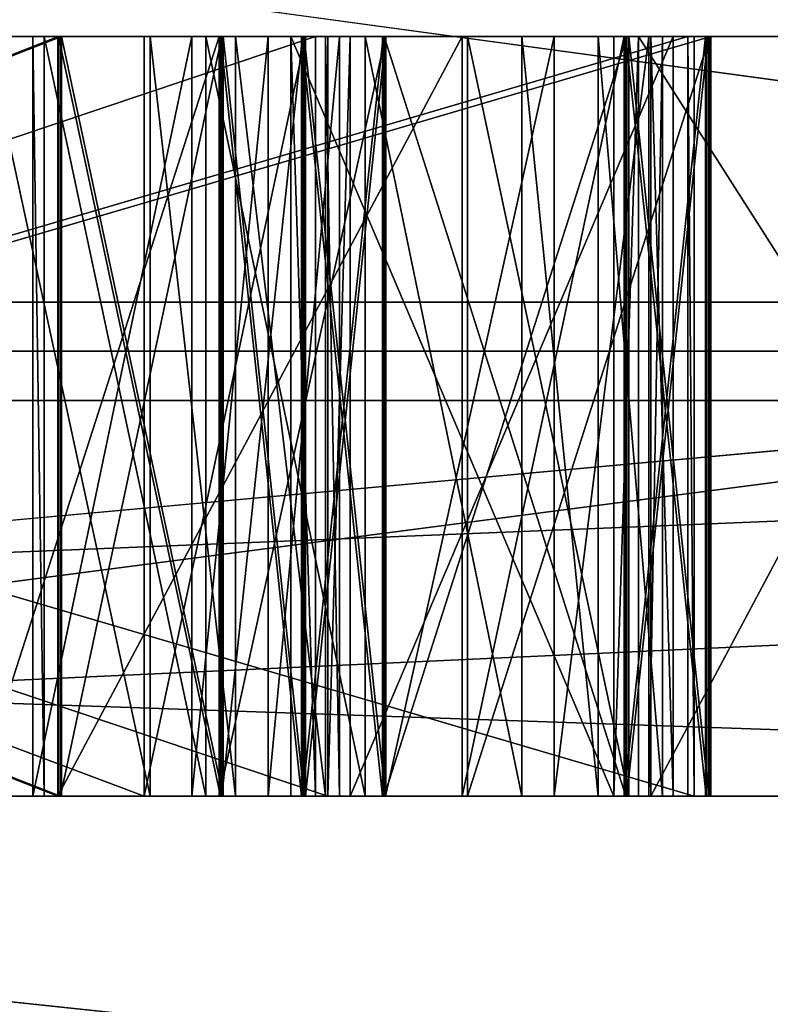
# Model space of a CAD drawing. Header units: millimetres. Extents: x -178 to 325, y 0 to 197.
# Tile 94 of 256: x 16.5998 to 16.6987, y 42.9726 to 43.1022. Entities that reach past the tile are written whole.
import ezdxf

# ---------------------------------------------------------------- set-up
doc = ezdxf.new("R2010")
doc.units = ezdxf.units.MM
doc.header["$LTSCALE"] = 52.148148
for name, color, linetype in [('11', 7, 'CONTINUOUS'), ('12', 7, 'CONTINUOUS'), ('16', 7, 'CONTINUOUS'), ('168', 7, 'CONTINUOUS'), ('169', 7, 'CONTINUOUS'), ('170', 7, 'CONTINUOUS'), ('171', 7, 'CONTINUOUS'), ('172', 7, 'CONTINUOUS'), ('183', 7, 'CONTINUOUS'), ('184', 7, 'CONTINUOUS'), ('185', 7, 'CONTINUOUS'), ('186', 7, 'CONTINUOUS'), ('187', 7, 'CONTINUOUS'), ('189', 7, 'CONTINUOUS'), ('190', 7, 'CONTINUOUS'), ('191', 7, 'CONTINUOUS'), ('197', 7, 'CONTINUOUS'), ('198', 7, 'CONTINUOUS'), ('199', 7, 'CONTINUOUS'), ('20', 7, 'CONTINUOUS'), ('200', 7, 'CONTINUOUS'), ('201', 7, 'CONTINUOUS'), ('202', 7, 'CONTINUOUS'), ('203', 7, 'CONTINUOUS'), ('204', 7, 'CONTINUOUS'), ('206', 7, 'CONTINUOUS'), ('207', 7, 'CONTINUOUS'), ('208', 7, 'CONTINUOUS'), ('209', 7, 'CONTINUOUS'), ('210', 7, 'CONTINUOUS'), ('211', 7, 'CONTINUOUS'), ('212', 7, 'CONTINUOUS'), ('213', 7, 'CONTINUOUS'), ('214', 7, 'CONTINUOUS'), ('216', 7, 'CONTINUOUS'), ('217', 7, 'CONTINUOUS'), ('218', 7, 'CONTINUOUS'), ('219', 7, 'CONTINUOUS'), ('220', 7, 'CONTINUOUS'), ('221', 7, 'CONTINUOUS'), ('222', 7, 'CONTINUOUS'), ('223', 7, 'CONTINUOUS'), ('224', 7, 'CONTINUOUS'), ('225', 7, 'CONTINUOUS'), ('226', 7, 'CONTINUOUS'), ('227', 7, 'CONTINUOUS'), ('228', 7, 'CONTINUOUS'), ('229', 7, 'CONTINUOUS'), ('230', 7, 'CONTINUOUS'), ('235', 7, 'CONTINUOUS'), ('236', 7, 'CONTINUOUS'), ('237', 7, 'CONTINUOUS'), ('238', 7, 'CONTINUOUS'), ('239', 7, 'CONTINUOUS'), ('240', 7, 'CONTINUOUS'), ('241', 7, 'CONTINUOUS'), ('242', 7, 'CONTINUOUS'), ('243', 7, 'CONTINUOUS'), ('244', 7, 'CONTINUOUS'), ('245', 7, 'CONTINUOUS'), ('246', 7, 'CONTINUOUS'), ('247', 7, 'CONTINUOUS'), ('248', 7, 'CONTINUOUS'), ('249', 7, 'CONTINUOUS'), ('250', 7, 'CONTINUOUS'), ('251', 7, 'CONTINUOUS'), ('252', 7, 'CONTINUOUS'), ('3', 7, 'CONTINUOUS'), ('5881', 7, 'CONTINUOUS'), ('5931', 7, 'CONTINUOUS'), ('5932', 7, 'CONTINUOUS'), ('5934', 7, 'CONTINUOUS'), ('5935', 7, 'CONTINUOUS'), ('8', 7, 'CONTINUOUS')]:
    doc.layers.add(name, color=color, linetype=linetype)

msp = doc.modelspace()

# ---------------------------------------------------------------- linework, layer by layer
at = {"layer": '11', "color": 7, "linetype": 'CONTINUOUS'}
for points in [[(16.91372, 43.06504, 10.72963), (15.79304, 43.21787, 12.40357), (15.05861, 43.06504, 13.20747), (16.91372, 43.06504, 10.72963)], [(15.46496, 43.21787, -12.8103), (17.21433, 43.21787, -10.34096), (15.67242, 43.06504, -12.47294), (15.46496, 43.21787, -12.8103)], [(15.67242, 43.06504, -12.47294), (17.21433, 43.21787, -10.34096), (17.40703, 43.06504, -9.9093), (15.67242, 43.06504, -12.47294)], [(17.47757, 43.21787, 9.88956), (15.79304, 43.21787, 12.40357), (16.91372, 43.06504, 10.72963), (17.47757, 43.21787, 9.88956)], [(16.20062, 43, 11.52595), (16.91372, 43.06504, 10.72963), (15.05861, 43.06504, 13.20747), (16.20062, 43, 11.52595)], [(15.81055, 43, -12.05535), (15.67242, 43.06504, -12.47294), (17.40703, 43.06504, -9.9093), (15.81055, 43, -12.05535)], [(16.71579, 43, -10.76497), (15.81055, 43, -12.05535), (17.40703, 43.06504, -9.9093), (16.71579, 43, -10.76497)], [(16.20062, 43, 11.52595), (17.06317, 43, 10.20537), (16.91372, 43.06504, 10.72963), (16.20062, 43, 11.52595)]]:
    msp.add_3dface(points, dxfattribs=at)
at = {"layer": '12', "color": 7, "linetype": 'CONTINUOUS'}
for points in [[(16.71042, 43.18118, -8.11946), (15.25, 43.18118, -10.61138), (15.43848, 43.05208, -10.45075), (16.71042, 43.18118, -8.11946)], [(16.9097, 43.05208, -7.85028), (16.71042, 43.18118, -8.11946), (15.43848, 43.05208, -10.45075), (16.9097, 43.05208, -7.85028)], [(16.10449, 43.05208, 9.39204), (16.46675, 43.18118, 8.6029), (17.39803, 43.05208, 6.69878), (16.10449, 43.05208, 9.39204)], [(16.46675, 43.18118, 8.6029), (17.60116, 43.18118, 5.94667), (17.39803, 43.05208, 6.69878), (16.46675, 43.18118, 8.6029)], [(15.4387, 43, -10.6886), (16.95401, 43, -8.07239), (15.43848, 43.05208, -10.45075), (15.4387, 43, -10.6886)], [(16.95401, 43, -8.07239), (16.9097, 43.05208, -7.85028), (15.43848, 43.05208, -10.45075), (16.95401, 43, -8.07239)], [(16.2683, 43, 9.37785), (16.10449, 43.05208, 9.39204), (17.39803, 43.05208, 6.69878), (16.2683, 43, 9.37785)], [(17.56244, 43, 6.64528), (16.2683, 43, 9.37785), (17.39803, 43.05208, 6.69878), (17.56244, 43, 6.64528)]]:
    msp.add_3dface(points, dxfattribs=at)
at = {"layer": '16', "color": 7, "linetype": 'CONTINUOUS'}
for points in [[(16.57674, 43.2, -4.1978), (16.83161, 43.05858, -2.66587), (16.20735, 43.05858, -5.26609), (16.57674, 43.2, -4.1978)], [(16.57674, 43.2, 4.1978), (16.20735, 43.05858, 5.26609), (16.83161, 43.05858, 2.66587), (16.57674, 43.2, 4.1978)], [(16.57674, 43.2, -4.1978), (17.04159, 43.2, -1.41211), (16.83161, 43.05858, -2.66587), (16.57674, 43.2, -4.1978)], [(17.04159, 43.2, 1.41211), (16.57674, 43.2, 4.1978), (16.83161, 43.05858, 2.66587), (17.04159, 43.2, 1.41211)], [(16.20735, 43.05858, 5.26609), (16.38246, 43, 4.14989), (16.83161, 43.05858, 2.66587), (16.20735, 43.05858, 5.26609)], [(16.83161, 43.05858, -2.66587), (16.38247, 43, -4.14986), (16.20735, 43.05858, -5.26609), (16.83161, 43.05858, -2.66587)], [(16.38246, 43, 4.14989), (16.84208, 43, 1.39606), (16.83161, 43.05858, 2.66587), (16.38246, 43, 4.14989)], [(16.84208, 43, -1.39604), (16.38247, 43, -4.14986), (16.83161, 43.05858, -2.66587), (16.84208, 43, -1.39604)]]:
    msp.add_3dface(points, dxfattribs=at)
at = {"layer": '168', "color": 7, "linetype": 'CONTINUOUS'}
for points in [[(16.34268, 43, 0.48951), (16.64041, 43, 0.49881), (16.34268, 43.1, 0.48951), (16.34268, 43, 0.48951)], [(16.34268, 43.1, 0.48951), (16.64041, 43, 0.49881), (16.64041, 43.1, 0.49881), (16.34268, 43.1, 0.48951)]]:
    msp.add_3dface(points, dxfattribs=at)
at = {"layer": '169', "color": 7, "linetype": 'CONTINUOUS'}
for points in [[(16.64041, 43, 0.49881), (16.64334, 43, 0.4051), (16.64334, 43.1, 0.4051), (16.64041, 43, 0.49881)], [(16.64041, 43, 0.49881), (16.64334, 43.1, 0.4051), (16.64041, 43.1, 0.49881), (16.64041, 43, 0.49881)]]:
    msp.add_3dface(points, dxfattribs=at)
at = {"layer": '170', "color": 7, "linetype": 'CONTINUOUS'}
for points in [[(16.64334, 43, 0.4051), (16.68587, 43, 0.40643), (16.68587, 43.1, 0.40643), (16.64334, 43, 0.4051)], [(16.64334, 43, 0.4051), (16.68587, 43.1, 0.40643), (16.64334, 43.1, 0.4051), (16.64334, 43, 0.4051)]]:
    msp.add_3dface(points, dxfattribs=at)
at = {"layer": '171', "color": 7, "linetype": 'CONTINUOUS'}
for points in [[(16.68587, 43, 0.40643), (16.68294, 43, 0.50014), (16.68294, 43.1, 0.50014), (16.68587, 43, 0.40643)], [(16.68587, 43, 0.40643), (16.68294, 43.1, 0.50014), (16.68587, 43.1, 0.40643), (16.68587, 43, 0.40643)]]:
    msp.add_3dface(points, dxfattribs=at)
at = {"layer": '172', "color": 7, "linetype": 'CONTINUOUS'}
for points in [[(16.68294, 43, 0.50014), (16.73611, 43, 0.5018), (16.73611, 43.1, 0.5018), (16.68294, 43, 0.50014)], [(16.68294, 43, 0.50014), (16.73611, 43.1, 0.5018), (16.68294, 43.1, 0.50014), (16.68294, 43, 0.50014)]]:
    msp.add_3dface(points, dxfattribs=at)
at = {"layer": '183', "color": 7, "linetype": 'CONTINUOUS'}
for points in [[(16.74512, 43, 0.55419), (16.68132, 43, 0.55219), (16.68132, 43.1, 0.55219), (16.74512, 43, 0.55419)], [(16.74512, 43, 0.55419), (16.68132, 43.1, 0.55219), (16.74512, 43.1, 0.55419), (16.74512, 43, 0.55419)]]:
    msp.add_3dface(points, dxfattribs=at)
at = {"layer": '184', "color": 7, "linetype": 'CONTINUOUS'}
for points in [[(16.68132, 43, 0.55219), (16.67807, 43, 0.65631), (16.68132, 43.1, 0.55219), (16.68132, 43, 0.55219)], [(16.67807, 43, 0.65631), (16.67807, 43.1, 0.65631), (16.68132, 43.1, 0.55219), (16.67807, 43, 0.65631)]]:
    msp.add_3dface(points, dxfattribs=at)
at = {"layer": '185', "color": 7, "linetype": 'CONTINUOUS'}
for points in [[(16.67807, 43, 0.65631), (16.63553, 43, 0.65498), (16.63553, 43.1, 0.65498), (16.67807, 43, 0.65631)], [(16.67807, 43, 0.65631), (16.63553, 43.1, 0.65498), (16.67807, 43.1, 0.65631), (16.67807, 43, 0.65631)]]:
    msp.add_3dface(points, dxfattribs=at)
at = {"layer": '186', "color": 7, "linetype": 'CONTINUOUS'}
for points in [[(16.63553, 43, 0.65498), (16.63879, 43, 0.55087), (16.63553, 43.1, 0.65498), (16.63553, 43, 0.65498)], [(16.63879, 43, 0.55087), (16.63879, 43.1, 0.55087), (16.63553, 43.1, 0.65498), (16.63879, 43, 0.55087)]]:
    msp.add_3dface(points, dxfattribs=at)
at = {"layer": '187', "color": 7, "linetype": 'CONTINUOUS'}
for points in [[(16.63879, 43, 0.55087), (16.34106, 43, 0.54157), (16.63879, 43.1, 0.55087), (16.63879, 43, 0.55087)], [(16.34106, 43, 0.54157), (16.34106, 43.1, 0.54157), (16.63879, 43.1, 0.55087), (16.34106, 43, 0.54157)]]:
    msp.add_3dface(points, dxfattribs=at)
at = {"layer": '189', "color": 7, "linetype": 'CONTINUOUS'}
for points in [[(16.34827, 43, 0.23958), (16.68865, 43, 0.24511), (16.34827, 43.1, 0.23958), (16.34827, 43, 0.23958)], [(16.34827, 43.1, 0.23958), (16.68865, 43, 0.24511), (16.68865, 43.1, 0.24511), (16.34827, 43.1, 0.23958)]]:
    msp.add_3dface(points, dxfattribs=at)
at = {"layer": '190', "color": 7, "linetype": 'CONTINUOUS'}
for points in [[(16.68865, 43, 0.24511), (16.6878, 43, 0.29718), (16.6878, 43.1, 0.29718), (16.68865, 43, 0.24511)], [(16.68865, 43, 0.24511), (16.6878, 43.1, 0.29718), (16.68865, 43.1, 0.24511), (16.68865, 43, 0.24511)]]:
    msp.add_3dface(points, dxfattribs=at)
at = {"layer": '191', "color": 7, "linetype": 'CONTINUOUS'}
for points in [[(16.6878, 43, 0.29718), (16.34742, 43, 0.29165), (16.6878, 43.1, 0.29718), (16.6878, 43, 0.29718)], [(16.34742, 43, 0.29165), (16.34742, 43.1, 0.29165), (16.6878, 43.1, 0.29718), (16.34742, 43, 0.29165)]]:
    msp.add_3dface(points, dxfattribs=at)
at = {"layer": '197', "color": 7, "linetype": 'CONTINUOUS'}
for points in [[(16.35027, 43, 0.10417), (16.61623, 43, 0.10357), (16.35027, 43.1, 0.10417), (16.35027, 43, 0.10417)], [(16.35027, 43.1, 0.10417), (16.61623, 43, 0.10357), (16.61623, 43.1, 0.10357), (16.35027, 43.1, 0.10417)]]:
    msp.add_3dface(points, dxfattribs=at)
at = {"layer": '198', "color": 7, "linetype": 'CONTINUOUS'}
for points in [[(16.61623, 43, 0.10357), (16.63746, 43, 0.08269), (16.63746, 43.1, 0.08269), (16.61623, 43, 0.10357)], [(16.61623, 43, 0.10357), (16.63746, 43.1, 0.08269), (16.61623, 43.1, 0.10357), (16.61623, 43, 0.10357)]]:
    msp.add_3dface(points, dxfattribs=at)
at = {"layer": '199', "color": 7, "linetype": 'CONTINUOUS'}
for points in [[(16.63746, 43, 0.08269), (16.64803, 43, 0.05142), (16.64803, 43.1, 0.05142), (16.63746, 43, 0.08269)], [(16.63746, 43, 0.08269), (16.64803, 43.1, 0.05142), (16.63746, 43.1, 0.08269), (16.63746, 43, 0.08269)]]:
    msp.add_3dface(points, dxfattribs=at)
at = {"layer": '20', "color": 7, "linetype": 'CONTINUOUS'}
for points in [[(16.34106, 43.1, 0.54157), (16.34268, 43.1, 0.48951), (16.63879, 43.1, 0.55087), (16.34106, 43.1, 0.54157)], [(16.63879, 43.1, 0.55087), (16.34268, 43.1, 0.48951), (16.64041, 43.1, 0.49881), (16.63879, 43.1, 0.55087)], [(16.34742, 43.1, 0.29165), (16.34827, 43.1, 0.23958), (16.6878, 43.1, 0.29718), (16.34742, 43.1, 0.29165)], [(16.6878, 43.1, 0.29718), (16.34827, 43.1, 0.23958), (16.68865, 43.1, 0.24511), (16.6878, 43.1, 0.29718)], [(16.34953, 43.1, -0.22917), (16.60485, 43.1, -0.22974), (16.34965, 43.1, -0.17708), (16.34953, 43.1, -0.22917)], [(16.34965, 43.1, -0.17708), (16.60485, 43.1, -0.22974), (16.60496, 43.1, -0.17765), (16.34965, 43.1, -0.17708)], [(16.3499, 43.1, -0.0625), (16.60522, 43.1, -0.06307), (16.35002, 43.1, -0.01042), (16.3499, 43.1, -0.0625)], [(16.35002, 43.1, -0.01042), (16.60522, 43.1, -0.06307), (16.60534, 43.1, -0.01099), (16.35002, 43.1, -0.01042)], [(16.35039, 43.1, 0.15625), (16.35027, 43.1, 0.10417), (16.61623, 43.1, 0.10357), (16.35039, 43.1, 0.15625)], [(16.69081, 43.1, 0.15549), (16.35039, 43.1, 0.15625), (16.6907, 43.1, 0.10341), (16.69081, 43.1, 0.15549)], [(16.6907, 43.1, 0.10341), (16.35039, 43.1, 0.15625), (16.65878, 43.1, 0.10348), (16.6907, 43.1, 0.10341)], [(16.65878, 43.1, 0.10348), (16.35039, 43.1, 0.15625), (16.61623, 43.1, 0.10357), (16.65878, 43.1, 0.10348)], [(16.62612, 43.1, -0.62287), (16.59544, 43.1, -0.58029), (16.59392, 43.1, -0.63235), (16.62612, 43.1, -0.62287)], [(16.61701, 43.1, -0.5705), (16.59544, 43.1, -0.58029), (16.62612, 43.1, -0.62287), (16.61701, 43.1, -0.5705)], [(16.60155, 43.1, -0.37205), (16.62251, 43.1, -0.38308), (16.60307, 43.1, -0.31998), (16.60155, 43.1, -0.37205)], [(16.60307, 43.1, -0.31998), (16.62251, 43.1, -0.38308), (16.62434, 43.1, -0.32061), (16.60307, 43.1, -0.31998)], [(16.60485, 43.1, -0.22974), (16.65809, 43.1, -0.20902), (16.60496, 43.1, -0.17765), (16.60485, 43.1, -0.22974)], [(16.60496, 43.1, -0.17765), (16.65809, 43.1, -0.20902), (16.62626, 43.1, -0.16728), (16.60496, 43.1, -0.17765)], [(16.60522, 43.1, -0.06307), (16.62647, 43.1, -0.07353), (16.60534, 43.1, -0.01099), (16.60522, 43.1, -0.06307)], [(16.60534, 43.1, -0.01099), (16.62647, 43.1, -0.07353), (16.62664, 43.1, -0.00062), (16.60534, 43.1, -0.01099)], [(16.63746, 43.1, 0.08269), (16.65878, 43.1, 0.10348), (16.61623, 43.1, 0.10357), (16.63746, 43.1, 0.08269)], [(16.62826, 43.1, -0.54999), (16.61701, 43.1, -0.5705), (16.62612, 43.1, -0.62287), (16.62826, 43.1, -0.54999)], [(16.62251, 43.1, -0.38308), (16.63253, 43.1, -0.40422), (16.62434, 43.1, -0.32061), (16.62251, 43.1, -0.38308)], [(16.63253, 43.1, -0.40422), (16.64194, 43.1, -0.44618), (16.62434, 43.1, -0.32061), (16.63253, 43.1, -0.40422)], [(16.62434, 43.1, -0.32061), (16.64194, 43.1, -0.44618), (16.6453, 43.1, -0.33164), (16.62434, 43.1, -0.32061)], [(16.648, 43.1, -0.60267), (16.62826, 43.1, -0.54999), (16.62612, 43.1, -0.62287), (16.648, 43.1, -0.60267)], [(16.62626, 43.1, -0.16728), (16.65809, 43.1, -0.20902), (16.63693, 43.1, -0.15689), (16.62626, 43.1, -0.16728)], [(16.62647, 43.1, -0.07353), (16.63709, 43.1, -0.08397), (16.62664, 43.1, -0.00062), (16.62647, 43.1, -0.07353)], [(16.62664, 43.1, -0.00062), (16.63709, 43.1, -0.08397), (16.6373, 43.1, 0.00978), (16.62664, 43.1, -0.00062)], [(16.64011, 43.1, -0.50865), (16.62826, 43.1, -0.54999), (16.648, 43.1, -0.60267), (16.64011, 43.1, -0.50865)], [(16.63553, 43.1, 0.65498), (16.63879, 43.1, 0.55087), (16.67807, 43.1, 0.65631), (16.63553, 43.1, 0.65498)], [(16.63693, 43.1, -0.15689), (16.65809, 43.1, -0.20902), (16.64761, 43.1, -0.13608), (16.63693, 43.1, -0.15689)], [(16.63709, 43.1, -0.08397), (16.64768, 43.1, -0.10483), (16.6373, 43.1, 0.00978), (16.63709, 43.1, -0.08397)], [(16.64768, 43.1, -0.10483), (16.6478, 43.1, -0.05275), (16.6373, 43.1, 0.00978), (16.64768, 43.1, -0.10483)], [(16.6373, 43.1, 0.00978), (16.6478, 43.1, -0.05275), (16.64798, 43.1, 0.03059), (16.6373, 43.1, 0.00978)], [(16.64803, 43.1, 0.05142), (16.65878, 43.1, 0.10348), (16.63746, 43.1, 0.08269), (16.64803, 43.1, 0.05142)], [(16.67807, 43.1, 0.65631), (16.63879, 43.1, 0.55087), (16.64041, 43.1, 0.49881), (16.67807, 43.1, 0.65631)], [(16.64194, 43.1, -0.44618), (16.64011, 43.1, -0.50865), (16.648, 43.1, -0.60267), (16.64194, 43.1, -0.44618)], [(16.64334, 43.1, 0.4051), (16.67807, 43.1, 0.65631), (16.64041, 43.1, 0.49881), (16.64334, 43.1, 0.4051)], [(16.6453, 43.1, -0.33164), (16.64194, 43.1, -0.44618), (16.648, 43.1, -0.60267), (16.6453, 43.1, -0.33164)], [(16.68132, 43.1, 0.55219), (16.67807, 43.1, 0.65631), (16.64334, 43.1, 0.4051), (16.68132, 43.1, 0.55219)], [(16.68294, 43.1, 0.50014), (16.68132, 43.1, 0.55219), (16.64334, 43.1, 0.4051), (16.68294, 43.1, 0.50014)], [(16.68587, 43.1, 0.40643), (16.68294, 43.1, 0.50014), (16.64334, 43.1, 0.4051), (16.68587, 43.1, 0.40643)], [(16.66596, 43.1, -0.35309), (16.6453, 43.1, -0.33164), (16.648, 43.1, -0.60267), (16.66596, 43.1, -0.35309)], [(16.64761, 43.1, -0.13608), (16.65809, 43.1, -0.20902), (16.64768, 43.1, -0.10483), (16.64761, 43.1, -0.13608)], [(16.65809, 43.1, -0.20902), (16.6478, 43.1, -0.05275), (16.64768, 43.1, -0.10483), (16.65809, 43.1, -0.20902)], [(16.6478, 43.1, -0.05275), (16.67978, 43.1, -0.02157), (16.64798, 43.1, 0.03059), (16.6478, 43.1, -0.05275)], [(16.67964, 43.1, -0.08407), (16.6478, 43.1, -0.05275), (16.67941, 43.1, -0.18823), (16.67964, 43.1, -0.08407)], [(16.67941, 43.1, -0.18823), (16.6478, 43.1, -0.05275), (16.65809, 43.1, -0.20902), (16.67941, 43.1, -0.18823)], [(16.64798, 43.1, 0.03059), (16.67978, 43.1, -0.02157), (16.64803, 43.1, 0.05142), (16.64798, 43.1, 0.03059)], [(16.67018, 43.1, -0.57206), (16.66596, 43.1, -0.35309), (16.648, 43.1, -0.60267), (16.67018, 43.1, -0.57206)], [(16.67978, 43.1, -0.02157), (16.65878, 43.1, 0.10348), (16.64803, 43.1, 0.05142), (16.67978, 43.1, -0.02157)], [(16.68001, 43.1, 0.0826), (16.65878, 43.1, 0.10348), (16.67978, 43.1, -0.02157), (16.68001, 43.1, 0.0826)], [(16.67598, 43.1, -0.37423), (16.66596, 43.1, -0.35309), (16.67018, 43.1, -0.57206), (16.67598, 43.1, -0.37423)], [(16.68265, 43.1, -0.5099), (16.67598, 43.1, -0.37423), (16.67018, 43.1, -0.57206), (16.68265, 43.1, -0.5099)], [(16.68448, 43.1, -0.44742), (16.67598, 43.1, -0.37423), (16.68265, 43.1, -0.5099), (16.68448, 43.1, -0.44742)], [(16.69012, 43.1, -0.15701), (16.67964, 43.1, -0.08407), (16.67941, 43.1, -0.18823), (16.69012, 43.1, -0.15701)], [(16.69021, 43.1, -0.11534), (16.67964, 43.1, -0.08407), (16.69012, 43.1, -0.15701), (16.69021, 43.1, -0.11534)], [(16.69049, 43.1, 0.00966), (16.68001, 43.1, 0.0826), (16.67978, 43.1, -0.02157), (16.69049, 43.1, 0.00966)], [(16.69058, 43.1, 0.05132), (16.68001, 43.1, 0.0826), (16.69049, 43.1, 0.00966), (16.69058, 43.1, 0.05132)], [(16.74512, 43.1, 0.55419), (16.68132, 43.1, 0.55219), (16.73611, 43.1, 0.5018), (16.74512, 43.1, 0.55419)], [(16.73611, 43.1, 0.5018), (16.68132, 43.1, 0.55219), (16.68294, 43.1, 0.50014), (16.73611, 43.1, 0.5018)]]:
    msp.add_3dface(points, dxfattribs=at)
at = {"layer": '200', "color": 7, "linetype": 'CONTINUOUS'}
for points in [[(16.64803, 43, 0.05142), (16.64798, 43, 0.03059), (16.64798, 43.1, 0.03059), (16.64803, 43, 0.05142)], [(16.64803, 43, 0.05142), (16.64798, 43.1, 0.03059), (16.64803, 43.1, 0.05142), (16.64803, 43, 0.05142)]]:
    msp.add_3dface(points, dxfattribs=at)
at = {"layer": '201', "color": 7, "linetype": 'CONTINUOUS'}
for points in [[(16.64798, 43, 0.03059), (16.6373, 43, 0.00978), (16.6373, 43.1, 0.00978), (16.64798, 43, 0.03059)], [(16.64798, 43, 0.03059), (16.6373, 43.1, 0.00978), (16.64798, 43.1, 0.03059), (16.64798, 43, 0.03059)]]:
    msp.add_3dface(points, dxfattribs=at)
at = {"layer": '202', "color": 7, "linetype": 'CONTINUOUS'}
for points in [[(16.6373, 43, 0.00978), (16.62664, 43, -0.00062), (16.62664, 43.1, -0.00062), (16.6373, 43, 0.00978)], [(16.6373, 43, 0.00978), (16.62664, 43.1, -0.00062), (16.6373, 43.1, 0.00978), (16.6373, 43, 0.00978)]]:
    msp.add_3dface(points, dxfattribs=at)
at = {"layer": '203', "color": 7, "linetype": 'CONTINUOUS'}
for points in [[(16.62664, 43, -0.00062), (16.60534, 43, -0.01099), (16.60534, 43.1, -0.01099), (16.62664, 43, -0.00062)], [(16.62664, 43, -0.00062), (16.60534, 43.1, -0.01099), (16.62664, 43.1, -0.00062), (16.62664, 43, -0.00062)]]:
    msp.add_3dface(points, dxfattribs=at)
at = {"layer": '204', "color": 7, "linetype": 'CONTINUOUS'}
for points in [[(16.60534, 43, -0.01099), (16.35002, 43, -0.01042), (16.60534, 43.1, -0.01099), (16.60534, 43, -0.01099)], [(16.35002, 43, -0.01042), (16.35002, 43.1, -0.01042), (16.60534, 43.1, -0.01099), (16.35002, 43, -0.01042)]]:
    msp.add_3dface(points, dxfattribs=at)
at = {"layer": '206', "color": 7, "linetype": 'CONTINUOUS'}
for points in [[(16.3499, 43, -0.0625), (16.60522, 43, -0.06307), (16.3499, 43.1, -0.0625), (16.3499, 43, -0.0625)], [(16.60522, 43, -0.06307), (16.60522, 43.1, -0.06307), (16.3499, 43.1, -0.0625), (16.60522, 43, -0.06307)]]:
    msp.add_3dface(points, dxfattribs=at)
at = {"layer": '207', "color": 7, "linetype": 'CONTINUOUS'}
for points in [[(16.60522, 43, -0.06307), (16.62647, 43, -0.07353), (16.62647, 43.1, -0.07353), (16.60522, 43, -0.06307)], [(16.60522, 43, -0.06307), (16.62647, 43.1, -0.07353), (16.60522, 43.1, -0.06307), (16.60522, 43, -0.06307)]]:
    msp.add_3dface(points, dxfattribs=at)
at = {"layer": '208', "color": 7, "linetype": 'CONTINUOUS'}
for points in [[(16.62647, 43, -0.07353), (16.63709, 43, -0.08397), (16.63709, 43.1, -0.08397), (16.62647, 43, -0.07353)], [(16.62647, 43, -0.07353), (16.63709, 43.1, -0.08397), (16.62647, 43.1, -0.07353), (16.62647, 43, -0.07353)]]:
    msp.add_3dface(points, dxfattribs=at)
at = {"layer": '209', "color": 7, "linetype": 'CONTINUOUS'}
for points in [[(16.63709, 43, -0.08397), (16.64768, 43, -0.10483), (16.64768, 43.1, -0.10483), (16.63709, 43, -0.08397)], [(16.63709, 43, -0.08397), (16.64768, 43.1, -0.10483), (16.63709, 43.1, -0.08397), (16.63709, 43, -0.08397)]]:
    msp.add_3dface(points, dxfattribs=at)
at = {"layer": '210', "color": 7, "linetype": 'CONTINUOUS'}
for points in [[(16.64768, 43, -0.10483), (16.64761, 43, -0.13608), (16.64761, 43.1, -0.13608), (16.64768, 43, -0.10483)], [(16.64768, 43, -0.10483), (16.64761, 43.1, -0.13608), (16.64768, 43.1, -0.10483), (16.64768, 43, -0.10483)]]:
    msp.add_3dface(points, dxfattribs=at)
at = {"layer": '211', "color": 7, "linetype": 'CONTINUOUS'}
for points in [[(16.64761, 43, -0.13608), (16.63693, 43, -0.15689), (16.63693, 43.1, -0.15689), (16.64761, 43, -0.13608)], [(16.64761, 43, -0.13608), (16.63693, 43.1, -0.15689), (16.64761, 43.1, -0.13608), (16.64761, 43, -0.13608)]]:
    msp.add_3dface(points, dxfattribs=at)
at = {"layer": '212', "color": 7, "linetype": 'CONTINUOUS'}
for points in [[(16.63693, 43, -0.15689), (16.62626, 43, -0.16728), (16.62626, 43.1, -0.16728), (16.63693, 43, -0.15689)], [(16.63693, 43, -0.15689), (16.62626, 43.1, -0.16728), (16.63693, 43.1, -0.15689), (16.63693, 43, -0.15689)]]:
    msp.add_3dface(points, dxfattribs=at)
at = {"layer": '213', "color": 7, "linetype": 'CONTINUOUS'}
for points in [[(16.62626, 43, -0.16728), (16.60496, 43, -0.17765), (16.60496, 43.1, -0.17765), (16.62626, 43, -0.16728)], [(16.62626, 43, -0.16728), (16.60496, 43.1, -0.17765), (16.62626, 43.1, -0.16728), (16.62626, 43, -0.16728)]]:
    msp.add_3dface(points, dxfattribs=at)
at = {"layer": '214', "color": 7, "linetype": 'CONTINUOUS'}
for points in [[(16.60496, 43, -0.17765), (16.34965, 43, -0.17708), (16.60496, 43.1, -0.17765), (16.60496, 43, -0.17765)], [(16.34965, 43, -0.17708), (16.34965, 43.1, -0.17708), (16.60496, 43.1, -0.17765), (16.34965, 43, -0.17708)]]:
    msp.add_3dface(points, dxfattribs=at)
at = {"layer": '216', "color": 7, "linetype": 'CONTINUOUS'}
for points in [[(16.34953, 43, -0.22917), (16.60485, 43, -0.22974), (16.34953, 43.1, -0.22917), (16.34953, 43, -0.22917)], [(16.60485, 43, -0.22974), (16.60485, 43.1, -0.22974), (16.34953, 43.1, -0.22917), (16.60485, 43, -0.22974)]]:
    msp.add_3dface(points, dxfattribs=at)
at = {"layer": '217', "color": 7, "linetype": 'CONTINUOUS'}
for points in [[(16.60485, 43, -0.22974), (16.65809, 43, -0.20902), (16.65809, 43.1, -0.20902), (16.60485, 43, -0.22974)], [(16.60485, 43, -0.22974), (16.65809, 43.1, -0.20902), (16.60485, 43.1, -0.22974), (16.60485, 43, -0.22974)]]:
    msp.add_3dface(points, dxfattribs=at)
at = {"layer": '218', "color": 7, "linetype": 'CONTINUOUS'}
for points in [[(16.65809, 43, -0.20902), (16.67941, 43, -0.18823), (16.67941, 43.1, -0.18823), (16.65809, 43, -0.20902)], [(16.65809, 43, -0.20902), (16.67941, 43.1, -0.18823), (16.65809, 43.1, -0.20902), (16.65809, 43, -0.20902)]]:
    msp.add_3dface(points, dxfattribs=at)
at = {"layer": '219', "color": 7, "linetype": 'CONTINUOUS'}
for points in [[(16.67941, 43, -0.18823), (16.69012, 43, -0.15701), (16.69012, 43.1, -0.15701), (16.67941, 43, -0.18823)], [(16.67941, 43, -0.18823), (16.69012, 43.1, -0.15701), (16.67941, 43.1, -0.18823), (16.67941, 43, -0.18823)]]:
    msp.add_3dface(points, dxfattribs=at)
at = {"layer": '220', "color": 7, "linetype": 'CONTINUOUS'}
for points in [[(16.69012, 43, -0.15701), (16.69021, 43, -0.11534), (16.69021, 43.1, -0.11534), (16.69012, 43, -0.15701)], [(16.69012, 43, -0.15701), (16.69021, 43.1, -0.11534), (16.69012, 43.1, -0.15701), (16.69012, 43, -0.15701)]]:
    msp.add_3dface(points, dxfattribs=at)
at = {"layer": '221', "color": 7, "linetype": 'CONTINUOUS'}
for points in [[(16.69021, 43, -0.11534), (16.67964, 43, -0.08407), (16.67964, 43.1, -0.08407), (16.69021, 43, -0.11534)], [(16.69021, 43, -0.11534), (16.67964, 43.1, -0.08407), (16.69021, 43.1, -0.11534), (16.69021, 43, -0.11534)]]:
    msp.add_3dface(points, dxfattribs=at)
at = {"layer": '222', "color": 7, "linetype": 'CONTINUOUS'}
for points in [[(16.67964, 43, -0.08407), (16.6478, 43, -0.05275), (16.6478, 43.1, -0.05275), (16.67964, 43, -0.08407)], [(16.67964, 43, -0.08407), (16.6478, 43.1, -0.05275), (16.67964, 43.1, -0.08407), (16.67964, 43, -0.08407)]]:
    msp.add_3dface(points, dxfattribs=at)
at = {"layer": '223', "color": 7, "linetype": 'CONTINUOUS'}
for points in [[(16.6478, 43, -0.05275), (16.67978, 43, -0.02157), (16.67978, 43.1, -0.02157), (16.6478, 43, -0.05275)], [(16.6478, 43, -0.05275), (16.67978, 43.1, -0.02157), (16.6478, 43.1, -0.05275), (16.6478, 43, -0.05275)]]:
    msp.add_3dface(points, dxfattribs=at)
at = {"layer": '224', "color": 7, "linetype": 'CONTINUOUS'}
for points in [[(16.67978, 43, -0.02157), (16.69049, 43, 0.00966), (16.69049, 43.1, 0.00966), (16.67978, 43, -0.02157)], [(16.67978, 43, -0.02157), (16.69049, 43.1, 0.00966), (16.67978, 43.1, -0.02157), (16.67978, 43, -0.02157)]]:
    msp.add_3dface(points, dxfattribs=at)
at = {"layer": '225', "color": 7, "linetype": 'CONTINUOUS'}
for points in [[(16.69049, 43, 0.00966), (16.69058, 43, 0.05132), (16.69058, 43.1, 0.05132), (16.69049, 43, 0.00966)], [(16.69049, 43, 0.00966), (16.69058, 43.1, 0.05132), (16.69049, 43.1, 0.00966), (16.69049, 43, 0.00966)]]:
    msp.add_3dface(points, dxfattribs=at)
at = {"layer": '226', "color": 7, "linetype": 'CONTINUOUS'}
for points in [[(16.69058, 43, 0.05132), (16.68001, 43, 0.0826), (16.68001, 43.1, 0.0826), (16.69058, 43, 0.05132)], [(16.69058, 43, 0.05132), (16.68001, 43.1, 0.0826), (16.69058, 43.1, 0.05132), (16.69058, 43, 0.05132)]]:
    msp.add_3dface(points, dxfattribs=at)
at = {"layer": '227', "color": 7, "linetype": 'CONTINUOUS'}
for points in [[(16.68001, 43, 0.0826), (16.65878, 43, 0.10348), (16.65878, 43.1, 0.10348), (16.68001, 43, 0.0826)], [(16.68001, 43, 0.0826), (16.65878, 43.1, 0.10348), (16.68001, 43.1, 0.0826), (16.68001, 43, 0.0826)]]:
    msp.add_3dface(points, dxfattribs=at)
at = {"layer": '228', "color": 7, "linetype": 'CONTINUOUS'}
for points in [[(16.65878, 43, 0.10348), (16.6907, 43, 0.10341), (16.6907, 43.1, 0.10341), (16.65878, 43, 0.10348)], [(16.65878, 43, 0.10348), (16.6907, 43.1, 0.10341), (16.65878, 43.1, 0.10348), (16.65878, 43, 0.10348)]]:
    msp.add_3dface(points, dxfattribs=at)
at = {"layer": '229', "color": 7, "linetype": 'CONTINUOUS'}
for points in [[(16.6907, 43, 0.10341), (16.69081, 43, 0.15549), (16.69081, 43.1, 0.15549), (16.6907, 43, 0.10341)], [(16.6907, 43, 0.10341), (16.69081, 43.1, 0.15549), (16.6907, 43.1, 0.10341), (16.6907, 43, 0.10341)]]:
    msp.add_3dface(points, dxfattribs=at)
at = {"layer": '230', "color": 7, "linetype": 'CONTINUOUS'}
for points in [[(16.69081, 43, 0.15549), (16.35039, 43, 0.15625), (16.69081, 43.1, 0.15549), (16.69081, 43, 0.15549)], [(16.35039, 43, 0.15625), (16.35039, 43.1, 0.15625), (16.69081, 43.1, 0.15549), (16.35039, 43, 0.15625)]]:
    msp.add_3dface(points, dxfattribs=at)
at = {"layer": '235', "color": 7, "linetype": 'CONTINUOUS'}
for points in [[(16.59392, 43, -0.63235), (16.62612, 43, -0.62287), (16.62612, 43.1, -0.62287), (16.59392, 43, -0.63235)], [(16.59392, 43, -0.63235), (16.62612, 43.1, -0.62287), (16.59392, 43.1, -0.63235), (16.59392, 43, -0.63235)]]:
    msp.add_3dface(points, dxfattribs=at)
at = {"layer": '236', "color": 7, "linetype": 'CONTINUOUS'}
for points in [[(16.62612, 43, -0.62287), (16.648, 43, -0.60267), (16.648, 43.1, -0.60267), (16.62612, 43, -0.62287)], [(16.62612, 43, -0.62287), (16.648, 43.1, -0.60267), (16.62612, 43.1, -0.62287), (16.62612, 43, -0.62287)]]:
    msp.add_3dface(points, dxfattribs=at)
at = {"layer": '237', "color": 7, "linetype": 'CONTINUOUS'}
for points in [[(16.648, 43, -0.60267), (16.67018, 43, -0.57206), (16.67018, 43.1, -0.57206), (16.648, 43, -0.60267)], [(16.648, 43, -0.60267), (16.67018, 43.1, -0.57206), (16.648, 43.1, -0.60267), (16.648, 43, -0.60267)]]:
    msp.add_3dface(points, dxfattribs=at)
at = {"layer": '238', "color": 7, "linetype": 'CONTINUOUS'}
for points in [[(16.67018, 43, -0.57206), (16.68265, 43, -0.5099), (16.68265, 43.1, -0.5099), (16.67018, 43, -0.57206)], [(16.67018, 43, -0.57206), (16.68265, 43.1, -0.5099), (16.67018, 43.1, -0.57206), (16.67018, 43, -0.57206)]]:
    msp.add_3dface(points, dxfattribs=at)
at = {"layer": '239', "color": 7, "linetype": 'CONTINUOUS'}
for points in [[(16.68265, 43, -0.5099), (16.68448, 43, -0.44742), (16.68448, 43.1, -0.44742), (16.68265, 43, -0.5099)], [(16.68265, 43, -0.5099), (16.68448, 43.1, -0.44742), (16.68265, 43.1, -0.5099), (16.68265, 43, -0.5099)]]:
    msp.add_3dface(points, dxfattribs=at)
at = {"layer": '240', "color": 7, "linetype": 'CONTINUOUS'}
for points in [[(16.68448, 43, -0.44742), (16.67598, 43, -0.37423), (16.67598, 43.1, -0.37423), (16.68448, 43, -0.44742)], [(16.68448, 43, -0.44742), (16.67598, 43.1, -0.37423), (16.68448, 43.1, -0.44742), (16.68448, 43, -0.44742)]]:
    msp.add_3dface(points, dxfattribs=at)
at = {"layer": '241', "color": 7, "linetype": 'CONTINUOUS'}
for points in [[(16.67598, 43, -0.37423), (16.66596, 43, -0.35309), (16.66596, 43.1, -0.35309), (16.67598, 43, -0.37423)], [(16.67598, 43, -0.37423), (16.66596, 43.1, -0.35309), (16.67598, 43.1, -0.37423), (16.67598, 43, -0.37423)]]:
    msp.add_3dface(points, dxfattribs=at)
at = {"layer": '242', "color": 7, "linetype": 'CONTINUOUS'}
for points in [[(16.66596, 43, -0.35309), (16.6453, 43, -0.33164), (16.6453, 43.1, -0.33164), (16.66596, 43, -0.35309)], [(16.66596, 43, -0.35309), (16.6453, 43.1, -0.33164), (16.66596, 43.1, -0.35309), (16.66596, 43, -0.35309)]]:
    msp.add_3dface(points, dxfattribs=at)
at = {"layer": '243', "color": 7, "linetype": 'CONTINUOUS'}
for points in [[(16.6453, 43, -0.33164), (16.62434, 43, -0.32061), (16.62434, 43.1, -0.32061), (16.6453, 43, -0.33164)], [(16.6453, 43, -0.33164), (16.62434, 43.1, -0.32061), (16.6453, 43.1, -0.33164), (16.6453, 43, -0.33164)]]:
    msp.add_3dface(points, dxfattribs=at)
at = {"layer": '244', "color": 7, "linetype": 'CONTINUOUS'}
for points in [[(16.62434, 43, -0.32061), (16.60307, 43, -0.31998), (16.60307, 43.1, -0.31998), (16.62434, 43, -0.32061)], [(16.62434, 43, -0.32061), (16.60307, 43.1, -0.31998), (16.62434, 43.1, -0.32061), (16.62434, 43, -0.32061)]]:
    msp.add_3dface(points, dxfattribs=at)
at = {"layer": '245', "color": 7, "linetype": 'CONTINUOUS'}
for points in [[(16.60307, 43, -0.31998), (16.60155, 43, -0.37205), (16.60155, 43.1, -0.37205), (16.60307, 43, -0.31998)], [(16.60307, 43, -0.31998), (16.60155, 43.1, -0.37205), (16.60307, 43.1, -0.31998), (16.60307, 43, -0.31998)]]:
    msp.add_3dface(points, dxfattribs=at)
at = {"layer": '246', "color": 7, "linetype": 'CONTINUOUS'}
for points in [[(16.60155, 43, -0.37205), (16.62251, 43, -0.38308), (16.62251, 43.1, -0.38308), (16.60155, 43, -0.37205)], [(16.60155, 43, -0.37205), (16.62251, 43.1, -0.38308), (16.60155, 43.1, -0.37205), (16.60155, 43, -0.37205)]]:
    msp.add_3dface(points, dxfattribs=at)
at = {"layer": '247', "color": 7, "linetype": 'CONTINUOUS'}
for points in [[(16.62251, 43, -0.38308), (16.63253, 43, -0.40422), (16.63253, 43.1, -0.40422), (16.62251, 43, -0.38308)], [(16.62251, 43, -0.38308), (16.63253, 43.1, -0.40422), (16.62251, 43.1, -0.38308), (16.62251, 43, -0.38308)]]:
    msp.add_3dface(points, dxfattribs=at)
at = {"layer": '248', "color": 7, "linetype": 'CONTINUOUS'}
for points in [[(16.63253, 43, -0.40422), (16.64194, 43, -0.44618), (16.64194, 43.1, -0.44618), (16.63253, 43, -0.40422)], [(16.63253, 43, -0.40422), (16.64194, 43.1, -0.44618), (16.63253, 43.1, -0.40422), (16.63253, 43, -0.40422)]]:
    msp.add_3dface(points, dxfattribs=at)
at = {"layer": '249', "color": 7, "linetype": 'CONTINUOUS'}
for points in [[(16.64194, 43, -0.44618), (16.64011, 43, -0.50865), (16.64011, 43.1, -0.50865), (16.64194, 43, -0.44618)], [(16.64194, 43, -0.44618), (16.64011, 43.1, -0.50865), (16.64194, 43.1, -0.44618), (16.64194, 43, -0.44618)]]:
    msp.add_3dface(points, dxfattribs=at)
at = {"layer": '250', "color": 7, "linetype": 'CONTINUOUS'}
for points in [[(16.64011, 43, -0.50865), (16.62826, 43, -0.54999), (16.62826, 43.1, -0.54999), (16.64011, 43, -0.50865)], [(16.64011, 43, -0.50865), (16.62826, 43.1, -0.54999), (16.64011, 43.1, -0.50865), (16.64011, 43, -0.50865)]]:
    msp.add_3dface(points, dxfattribs=at)
at = {"layer": '251', "color": 7, "linetype": 'CONTINUOUS'}
for points in [[(16.62826, 43, -0.54999), (16.61701, 43, -0.5705), (16.61701, 43.1, -0.5705), (16.62826, 43, -0.54999)], [(16.62826, 43, -0.54999), (16.61701, 43.1, -0.5705), (16.62826, 43.1, -0.54999), (16.62826, 43, -0.54999)]]:
    msp.add_3dface(points, dxfattribs=at)
at = {"layer": '252', "color": 7, "linetype": 'CONTINUOUS'}
for points in [[(16.61701, 43, -0.5705), (16.59544, 43, -0.58029), (16.59544, 43.1, -0.58029), (16.61701, 43, -0.5705)], [(16.61701, 43, -0.5705), (16.59544, 43.1, -0.58029), (16.61701, 43.1, -0.5705), (16.61701, 43, -0.5705)]]:
    msp.add_3dface(points, dxfattribs=at)
at = {"layer": '3', "color": 7, "linetype": 'CONTINUOUS'}
for points in [[(16.95401, 43, -8.07239), (15.4387, 43, -10.6886), (16.71579, 43, -10.76497), (16.95401, 43, -8.07239)], [(16.71579, 43, -10.76497), (15.4387, 43, -10.6886), (15.81055, 43, -12.05535), (16.71579, 43, -10.76497)], [(16.20062, 43, 11.52595), (16.2683, 43, 9.37785), (17.06317, 43, 10.20537), (16.20062, 43, 11.52595)], [(16.2683, 43, 9.37785), (17.56244, 43, 6.64528), (17.06317, 43, 10.20537), (16.2683, 43, 9.37785)]]:
    msp.add_3dface(points, dxfattribs=at)
at = {"layer": '5881', "color": 7, "linetype": 'CONTINUOUS'}
for points in [[(17.22587, 43, -10.5498), (16.34342, 43, -11.87126), (15.57289, 43, -11.31516), (17.22587, 43, -10.5498)], [(17.15109, 43, -8.74021), (17.22587, 43, -10.5498), (15.57289, 43, -11.31516), (17.15109, 43, -8.74021)], [(17.22583, 43, 10.54988), (17.99962, 43, 9.16788), (15.5729, 43, 11.31515), (17.22583, 43, 10.54988)], [(15.5729, 43, 11.31515), (17.99962, 43, 9.16788), (17.15109, 43, 8.7402), (15.5729, 43, 11.31515)], [(16.34336, 43, 11.87134), (17.22583, 43, 10.54988), (15.5729, 43, 11.31515), (16.34336, 43, 11.87134)]]:
    msp.add_3dface(points, dxfattribs=at)
at = {"layer": '5931', "color": 7, "linetype": 'CONTINUOUS'}
for points in [[(16.34336, 43, 11.87134), (15.36314, 43, 13.11506), (17.17178, 42.91213, 11.03563), (16.34336, 43, 11.87134)], [(17.17178, 42.91213, 11.03563), (15.36314, 43, 13.11506), (15.42646, 42.91213, 13.3671), (17.17178, 42.91213, 11.03563)], [(17.22583, 43, 10.54988), (16.34336, 43, 11.87134), (17.17178, 42.91213, 11.03563), (17.22583, 43, 10.54988)]]:
    msp.add_3dface(points, dxfattribs=at)
at = {"layer": '5932', "color": 7, "linetype": 'CONTINUOUS'}
for points in [[(15.42646, 42.91213, -13.3671), (16.34342, 43, -11.87126), (17.17178, 42.91213, -11.03563), (15.42646, 42.91213, -13.3671)], [(16.34342, 43, -11.87126), (17.22587, 43, -10.5498), (17.17178, 42.91213, -11.03563), (16.34342, 43, -11.87126)]]:
    msp.add_3dface(points, dxfattribs=at)
at = {"layer": '5934', "color": 7, "linetype": 'CONTINUOUS'}
for points in [[(15.5729, 43, 11.31515), (17.15109, 43, 8.7402), (15.16918, 42.5, 11.02082), (15.5729, 43, 11.31515)], [(17.15109, 43, 8.7402), (16.7065, 42.5, 8.51207), (15.16918, 42.5, 11.02082), (17.15109, 43, 8.7402)]]:
    msp.add_3dface(points, dxfattribs=at)
at = {"layer": '5935', "color": 7, "linetype": 'CONTINUOUS'}
for points in [[(15.57289, 43, -11.31516), (15.16917, 42.5, -11.02083), (16.7065, 42.5, -8.51208), (15.57289, 43, -11.31516)], [(17.15109, 43, -8.74021), (15.57289, 43, -11.31516), (16.7065, 42.5, -8.51208), (17.15109, 43, -8.74021)]]:
    msp.add_3dface(points, dxfattribs=at)
at = {"layer": '8', "color": 7, "linetype": 'CONTINUOUS'}
for points in [[(16.63879, 43, 0.55087), (16.38246, 43, 4.14989), (16.34106, 43, 0.54157), (16.63879, 43, 0.55087)], [(16.64041, 43, 0.49881), (16.34268, 43, 0.48951), (16.34742, 43, 0.29165), (16.64041, 43, 0.49881)], [(16.64334, 43, 0.4051), (16.64041, 43, 0.49881), (16.34742, 43, 0.29165), (16.64334, 43, 0.4051)], [(16.6878, 43, 0.29718), (16.64334, 43, 0.4051), (16.34742, 43, 0.29165), (16.6878, 43, 0.29718)], [(16.68865, 43, 0.24511), (16.34827, 43, 0.23958), (16.35039, 43, 0.15625), (16.68865, 43, 0.24511)], [(16.60485, 43, -0.22974), (16.34953, 43, -0.22917), (16.60307, 43, -0.31998), (16.60485, 43, -0.22974)], [(16.60307, 43, -0.31998), (16.34953, 43, -0.22917), (16.60155, 43, -0.37205), (16.60307, 43, -0.31998)], [(16.60155, 43, -0.37205), (16.34953, 43, -0.22917), (16.51739, 43, -0.33832), (16.60155, 43, -0.37205)], [(16.60496, 43, -0.17765), (16.3499, 43, -0.0625), (16.34965, 43, -0.17708), (16.60496, 43, -0.17765)], [(16.60522, 43, -0.06307), (16.3499, 43, -0.0625), (16.60496, 43, -0.17765), (16.60522, 43, -0.06307)], [(16.60534, 43, -0.01099), (16.35027, 43, 0.10417), (16.35002, 43, -0.01042), (16.60534, 43, -0.01099)], [(16.61623, 43, 0.10357), (16.35027, 43, 0.10417), (16.60534, 43, -0.01099), (16.61623, 43, 0.10357)], [(16.69081, 43, 0.15549), (16.68865, 43, 0.24511), (16.35039, 43, 0.15625), (16.69081, 43, 0.15549)], [(16.84208, 43, 1.39606), (16.38246, 43, 4.14989), (16.83246, 43, 0.48396), (16.84208, 43, 1.39606)], [(16.83246, 43, 0.48396), (16.38246, 43, 4.14989), (16.80989, 43, 0.52494), (16.83246, 43, 0.48396)], [(16.80989, 43, 0.52494), (16.38246, 43, 4.14989), (16.77734, 43, 0.54477), (16.80989, 43, 0.52494)], [(16.77734, 43, 0.54477), (16.38246, 43, 4.14989), (16.74512, 43, 0.55419), (16.77734, 43, 0.54477)], [(16.74512, 43, 0.55419), (16.38246, 43, 4.14989), (16.67807, 43, 0.65631), (16.74512, 43, 0.55419)], [(16.67807, 43, 0.65631), (16.38246, 43, 4.14989), (16.63553, 43, 0.65498), (16.67807, 43, 0.65631)], [(16.63553, 43, 0.65498), (16.38246, 43, 4.14989), (16.63879, 43, 0.55087), (16.63553, 43, 0.65498)], [(16.38247, 43, -4.14986), (16.84208, 43, -1.39604), (16.42378, 43, -0.62736), (16.38247, 43, -4.14986)], [(16.42378, 43, -0.62736), (16.84208, 43, -1.39604), (16.59392, 43, -0.63235), (16.42378, 43, -0.62736)], [(16.53805, 43, -0.35976), (16.60155, 43, -0.37205), (16.51739, 43, -0.33832), (16.53805, 43, -0.35976)], [(16.5581, 43, -0.40204), (16.60155, 43, -0.37205), (16.53805, 43, -0.35976), (16.5581, 43, -0.40204)], [(16.59544, 43, -0.58029), (16.60155, 43, -0.37205), (16.5581, 43, -0.40204), (16.59544, 43, -0.58029)], [(16.59392, 43, -0.63235), (16.84208, 43, -1.39604), (16.62612, 43, -0.62287), (16.59392, 43, -0.63235)], [(16.61701, 43, -0.5705), (16.60155, 43, -0.37205), (16.59544, 43, -0.58029), (16.61701, 43, -0.5705)], [(16.62251, 43, -0.38308), (16.60155, 43, -0.37205), (16.61701, 43, -0.5705), (16.62251, 43, -0.38308)], [(16.62434, 43, -0.32061), (16.60485, 43, -0.22974), (16.60307, 43, -0.31998), (16.62434, 43, -0.32061)], [(16.65809, 43, -0.20902), (16.60485, 43, -0.22974), (16.6453, 43, -0.33164), (16.65809, 43, -0.20902)], [(16.6453, 43, -0.33164), (16.60485, 43, -0.22974), (16.62434, 43, -0.32061), (16.6453, 43, -0.33164)], [(16.62626, 43, -0.16728), (16.60522, 43, -0.06307), (16.60496, 43, -0.17765), (16.62626, 43, -0.16728)], [(16.62647, 43, -0.07353), (16.60522, 43, -0.06307), (16.62626, 43, -0.16728), (16.62647, 43, -0.07353)], [(16.62664, 43, -0.00062), (16.61623, 43, 0.10357), (16.60534, 43, -0.01099), (16.62664, 43, -0.00062)], [(16.63746, 43, 0.08269), (16.61623, 43, 0.10357), (16.6373, 43, 0.00978), (16.63746, 43, 0.08269)], [(16.6373, 43, 0.00978), (16.61623, 43, 0.10357), (16.62664, 43, -0.00062), (16.6373, 43, 0.00978)], [(16.62826, 43, -0.54999), (16.62251, 43, -0.38308), (16.61701, 43, -0.5705), (16.62826, 43, -0.54999)], [(16.63253, 43, -0.40422), (16.62251, 43, -0.38308), (16.62826, 43, -0.54999), (16.63253, 43, -0.40422)], [(16.62612, 43, -0.62287), (16.84208, 43, -1.39604), (16.648, 43, -0.60267), (16.62612, 43, -0.62287)], [(16.63693, 43, -0.15689), (16.62647, 43, -0.07353), (16.62626, 43, -0.16728), (16.63693, 43, -0.15689)], [(16.63709, 43, -0.08397), (16.62647, 43, -0.07353), (16.63693, 43, -0.15689), (16.63709, 43, -0.08397)], [(16.64011, 43, -0.50865), (16.63253, 43, -0.40422), (16.62826, 43, -0.54999), (16.64011, 43, -0.50865)], [(16.64194, 43, -0.44618), (16.63253, 43, -0.40422), (16.64011, 43, -0.50865), (16.64194, 43, -0.44618)], [(16.64761, 43, -0.13608), (16.63709, 43, -0.08397), (16.63693, 43, -0.15689), (16.64761, 43, -0.13608)], [(16.64768, 43, -0.10483), (16.63709, 43, -0.08397), (16.64761, 43, -0.13608), (16.64768, 43, -0.10483)], [(16.64798, 43, 0.03059), (16.63746, 43, 0.08269), (16.6373, 43, 0.00978), (16.64798, 43, 0.03059)], [(16.64803, 43, 0.05142), (16.63746, 43, 0.08269), (16.64798, 43, 0.03059), (16.64803, 43, 0.05142)], [(16.68587, 43, 0.40643), (16.64334, 43, 0.4051), (16.6878, 43, 0.29718), (16.68587, 43, 0.40643)], [(16.66596, 43, -0.35309), (16.65809, 43, -0.20902), (16.6453, 43, -0.33164), (16.66596, 43, -0.35309)], [(16.6478, 43, -0.05275), (16.67964, 43, -0.08407), (16.67978, 43, -0.02157), (16.6478, 43, -0.05275)], [(16.648, 43, -0.60267), (16.84208, 43, -1.39604), (16.67018, 43, -0.57206), (16.648, 43, -0.60267)], [(16.67941, 43, -0.18823), (16.65809, 43, -0.20902), (16.67598, 43, -0.37423), (16.67941, 43, -0.18823)], [(16.67598, 43, -0.37423), (16.65809, 43, -0.20902), (16.66596, 43, -0.35309), (16.67598, 43, -0.37423)], [(16.65878, 43, 0.10348), (16.68001, 43, 0.0826), (16.6907, 43, 0.10341), (16.65878, 43, 0.10348)], [(16.67018, 43, -0.57206), (16.84208, 43, -1.39604), (16.68265, 43, -0.5099), (16.67018, 43, -0.57206)], [(16.68448, 43, -0.44742), (16.67941, 43, -0.18823), (16.67598, 43, -0.37423), (16.68448, 43, -0.44742)], [(16.68132, 43, 0.55219), (16.74512, 43, 0.55419), (16.67807, 43, 0.65631), (16.68132, 43, 0.55219)], [(16.69012, 43, -0.15701), (16.67941, 43, -0.18823), (16.68448, 43, -0.44742), (16.69012, 43, -0.15701)], [(16.67964, 43, -0.08407), (16.69021, 43, -0.11534), (16.67978, 43, -0.02157), (16.67964, 43, -0.08407)], [(16.67978, 43, -0.02157), (16.69021, 43, -0.11534), (16.69049, 43, 0.00966), (16.67978, 43, -0.02157)], [(16.68001, 43, 0.0826), (16.69058, 43, 0.05132), (16.6907, 43, 0.10341), (16.68001, 43, 0.0826)], [(16.68265, 43, -0.5099), (16.84208, 43, -1.39604), (16.68448, 43, -0.44742), (16.68265, 43, -0.5099)], [(16.68294, 43, 0.50014), (16.68587, 43, 0.40643), (16.73611, 43, 0.5018), (16.68294, 43, 0.50014)], [(16.84208, 43, -1.39604), (16.69012, 43, -0.15701), (16.68448, 43, -0.44742), (16.84208, 43, -1.39604)], [(16.73611, 43, 0.5018), (16.68587, 43, 0.40643), (16.69081, 43, 0.15549), (16.73611, 43, 0.5018)], [(16.68587, 43, 0.40643), (16.6878, 43, 0.29718), (16.69081, 43, 0.15549), (16.68587, 43, 0.40643)], [(16.6878, 43, 0.29718), (16.68865, 43, 0.24511), (16.69081, 43, 0.15549), (16.6878, 43, 0.29718)], [(16.69012, 43, -0.15701), (16.84208, 43, -1.39604), (16.69021, 43, -0.11534), (16.69012, 43, -0.15701)], [(16.69021, 43, -0.11534), (16.84208, 43, -1.39604), (16.69049, 43, 0.00966), (16.69021, 43, -0.11534)], [(16.69049, 43, 0.00966), (16.84208, 43, -1.39604), (16.69058, 43, 0.05132), (16.69049, 43, 0.00966)], [(16.69058, 43, 0.05132), (16.84208, 43, -1.39604), (16.6907, 43, 0.10341), (16.69058, 43, 0.05132)], [(16.6907, 43, 0.10341), (16.84208, 43, -1.39604), (16.69081, 43, 0.15549), (16.6907, 43, 0.10341)], [(16.84208, 43, -1.39604), (16.73611, 43, 0.5018), (16.69081, 43, 0.15549), (16.84208, 43, -1.39604)]]:
    msp.add_3dface(points, dxfattribs=at)

doc.saveas('drawing.dxf')
